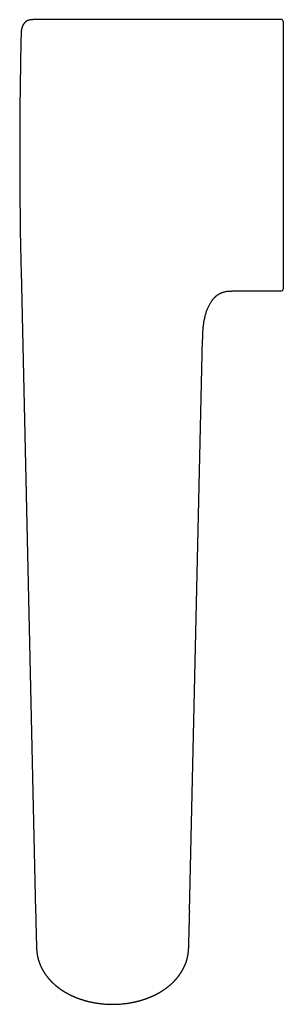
# Model space of a CAD drawing. Header units: millimetres. Extents: x 8 to 907, y 12 to 438.
# Tile 1 of 15: x 320 to 367, y 82 to 257. Entities that reach past the tile are written whole.
import ezdxf

# ---------------------------------------------------------------- set-up
doc = ezdxf.new("R2010")
doc.units = ezdxf.units.MM

msp = doc.modelspace()

# ---------------------------------------------------------------- linework, layer by layer
at = {"color": 7, "linetype": 'Continuous', "lineweight": 30}
for p, q in [((366.35, 256.53), (322.34, 256.53)), ((366.65, 256.23), (366.65, 232.53)), ((366.65, 232.53), (366.65, 208.83)), ((320.26, 212.01), (322.84, 98.77)), ((357.93, 208.53), (366.35, 208.53)), ((350.08, 98.82), (352.38, 199.96))]:
    msp.add_line(p, q, dxfattribs=at)
for centre, radius, start, end in [((366.35, 256.23), 0.3, 0, 90), ((1220.02, 232.52), 900, 178.63111, 181.30585), ((366.35, 208.83), 0.3, 270, 0)]:
    msp.add_arc(centre, radius, start, end, dxfattribs=at)
for points, knots in [([(322.34, 256.52), (322.3, 256.52), (322.21, 256.52), (322.09, 256.52), (321.97, 256.51), (321.87, 256.5), (321.76, 256.48), (321.66, 256.46), (321.57, 256.43), (321.48, 256.39), (321.4, 256.36), (321.33, 256.32), (321.27, 256.29), (321.22, 256.26), (321.19, 256.23), (321.15, 256.21), (321.12, 256.18), (321.09, 256.16), (321.04, 256.12), (320.99, 256.07), (320.93, 256.01), (320.89, 255.96), (320.85, 255.92), (320.81, 255.87), (320.77, 255.81), (320.72, 255.75), (320.67, 255.67), (320.62, 255.59), (320.57, 255.49), (320.52, 255.39), (320.48, 255.27), (320.43, 255.14), (320.39, 255), (320.35, 254.86), (320.33, 254.7), (320.31, 254.54), (320.29, 254.37), (320.28, 254.2), (320.28, 254.08), (320.28, 254.02)], [0, 0, 0, 0, 0.035368, 0.068818, 0.100345, 0.12997, 0.157733, 0.183674, 0.212444, 0.238665, 0.26233, 0.283407, 0.301843, 0.316617, 0.328992, 0.339952, 0.350879, 0.361782, 0.37266, 0.39819, 0.423547, 0.436465, 0.451115, 0.468201, 0.48776, 0.509824, 0.533956, 0.560538, 0.589559, 0.620988, 0.655398, 0.692143, 0.731094, 0.7721, 0.815, 0.858834, 0.904254, 0.951256, 1, 1, 1, 1]), ([(322.34, 256.53), (322.29, 256.53), (322.19, 256.53), (322.04, 256.52), (321.89, 256.51), (321.76, 256.48), (321.63, 256.45), (321.52, 256.41), (321.41, 256.37), (321.3, 256.31), (321.19, 256.24), (321.09, 256.16), (320.99, 256.08), (320.9, 255.98), (320.81, 255.88), (320.73, 255.77), (320.65, 255.65), (320.6, 255.55), (320.57, 255.49), (320.56, 255.48)], [0, 0, 0, 0, 0.068058, 0.136037, 0.203924, 0.271843, 0.325403, 0.379308, 0.433738, 0.488863, 0.545972, 0.604052, 0.663147, 0.723242, 0.784265, 0.846097, 0.908577, 0.982034, 1, 1, 1, 1]), ([(352.38, 199.96), (352.38, 199.96), (352.39, 199.99), (352.39, 200.04), (352.39, 200.09), (352.39, 200.14), (352.39, 200.17), (352.39, 200.19), (352.39, 200.21), (352.39, 200.24), (352.39, 200.28), (352.39, 200.31), (352.39, 200.35), (352.39, 200.37), (352.39, 200.39), (352.4, 200.4), (352.4, 200.41), (352.4, 200.43), (352.4, 200.47), (352.4, 200.52), (352.4, 200.59), (352.4, 200.68), (352.41, 200.79), (352.41, 200.9), (352.42, 201.03), (352.42, 201.17), (352.43, 201.32), (352.44, 201.49), (352.45, 201.67), (352.47, 201.86), (352.49, 202.06), (352.51, 202.3), (352.55, 202.58), (352.59, 202.9), (352.65, 203.22), (352.71, 203.54), (352.78, 203.86), (352.85, 204.17), (352.94, 204.48), (353.03, 204.78), (353.13, 205.07), (353.23, 205.34), (353.34, 205.59), (353.45, 205.83), (353.57, 206.07), (353.69, 206.29), (353.8, 206.48), (353.9, 206.63), (353.97, 206.74), (354.05, 206.84), (354.12, 206.94), (354.19, 207.02), (354.25, 207.11), (354.32, 207.18), (354.39, 207.26), (354.45, 207.32), (354.5, 207.38), (354.55, 207.43), (354.59, 207.46), (354.62, 207.5), (354.65, 207.52), (354.67, 207.54), (354.69, 207.56), (354.69, 207.56), (354.7, 207.57), (354.71, 207.58), (354.72, 207.59), (354.74, 207.6), (354.76, 207.62), (354.79, 207.65), (354.84, 207.68), (354.88, 207.72), (354.94, 207.77), (355.01, 207.82), (355.09, 207.87), (355.18, 207.93), (355.29, 208), (355.4, 208.06), (355.52, 208.12), (355.65, 208.18), (355.8, 208.24), (355.94, 208.3), (356.09, 208.34), (356.25, 208.38), (356.41, 208.42), (356.57, 208.45), (356.75, 208.48), (356.94, 208.5), (357.12, 208.51), (357.32, 208.52), (357.51, 208.52), (357.72, 208.53), (357.86, 208.53), (357.93, 208.53)], [0, 0, 0, 0, 0.001075, 0.007091, 0.011948, 0.015645, 0.01818, 0.019816, 0.021818, 0.024329, 0.027348, 0.030817, 0.033688, 0.035762, 0.03704, 0.037779, 0.038548, 0.039369, 0.043338, 0.048191, 0.053694, 0.061856, 0.070935, 0.080941, 0.091886, 0.10404, 0.117205, 0.1314, 0.146648, 0.162966, 0.180377, 0.198897, 0.226136, 0.253693, 0.281481, 0.309446, 0.337529, 0.365163, 0.392779, 0.420311, 0.447686, 0.471075, 0.494254, 0.517184, 0.539827, 0.562151, 0.584129, 0.596243, 0.60776, 0.618553, 0.628639, 0.638034, 0.646754, 0.656184, 0.664719, 0.672379, 0.679182, 0.684638, 0.689409, 0.693506, 0.696935, 0.699687, 0.700883, 0.701652, 0.702264, 0.703177, 0.704391, 0.705906, 0.708951, 0.712755, 0.717311, 0.722611, 0.728645, 0.736264, 0.744777, 0.754172, 0.764438, 0.775564, 0.787325, 0.799912, 0.813329, 0.827591, 0.840367, 0.85378, 0.867847, 0.882588, 0.898022, 0.914166, 0.930051, 0.946584, 0.963763, 0.981576, 1, 1, 1, 1]), ([(322.84, 98.77), (322.84, 98.69), (322.84, 98.55), (322.85, 98.34), (322.85, 98.13), (322.86, 97.93), (322.86, 97.71), (322.87, 97.47), (322.87, 97.22), (322.88, 96.97), (322.88, 96.74), (322.89, 96.51), (322.89, 96.29), (322.9, 96.08), (322.91, 95.87), (322.91, 95.66), (322.91, 95.53), (322.92, 95.46)], [0, 0, 0, 0, 0.055451, 0.111107, 0.166958, 0.222951, 0.279032, 0.352519, 0.425987, 0.499458, 0.571076, 0.642726, 0.714381, 0.785987, 0.857479, 0.928832, 1, 1, 1, 1]), ([(350, 95.46), (350, 95.5), (350, 95.58), (350.01, 95.69), (350.01, 95.79), (350.01, 95.89), (350.01, 95.98), (350.01, 96.06), (350.02, 96.13), (350.02, 96.19), (350.02, 96.25), (350.02, 96.31), (350.02, 96.37), (350.02, 96.43), (350.03, 96.5), (350.03, 96.57), (350.03, 96.64), (350.03, 96.73), (350.03, 96.81), (350.04, 96.93), (350.04, 97.08), (350.04, 97.27), (350.05, 97.45), (350.05, 97.64), (350.06, 97.82), (350.06, 97.97), (350.06, 98.11), (350.07, 98.26), (350.07, 98.4), (350.07, 98.5), (350.07, 98.53)], [0, 0, 0, 0, 0.0455357, 0.0876766, 0.1263979, 0.1616811, 0.1935127, 0.2218829, 0.245702, 0.2682172, 0.2896906, 0.3101192, 0.3295012, 0.3527024, 0.3749041, 0.3985857, 0.4239609, 0.4510276, 0.4797836, 0.5102268, 0.5678909, 0.6261296, 0.6843504, 0.7425506, 0.8007292, 0.8391923, 0.8799721, 0.9233348, 0.9692678, 1, 1, 1, 1]), ([(350.08, 98.81), (350.08, 98.74), (350.08, 98.67), (350.07, 98.6), (350.07, 98.59)], [0, 0, 0, 0, 0.918614, 1, 1, 1, 1]), ([(322.92, 95.46), (322.93, 95.03), (322.95, 94.07), (322.98, 93.12), (322.99, 92.59)], [0, 0, 0, 0, 0.451124, 1, 1, 1, 1]), ([(349.92, 92.59), (349.93, 93.02), (349.95, 93.59), (349.98, 94.55), (349.99, 95.08), (350, 95.46)], [0, 0, 0, 0, 0.447, 0.600733, 1, 1, 1, 1]), ([(322.99, 92.59), (322.99, 92.58), (322.99, 92.55), (323, 92.51), (323, 92.48), (323, 92.45), (323, 92.43), (323, 92.41), (323, 92.38), (323, 92.35), (323, 92.32), (323, 92.29), (323.01, 92.26), (323.01, 92.24), (323.01, 92.21), (323.01, 92.18), (323.01, 92.14), (323.01, 92.11), (323.02, 92.08), (323.02, 92.04), (323.02, 91.99), (323.03, 91.95), (323.03, 91.9), (323.03, 91.86), (323.04, 91.81), (323.04, 91.75), (323.05, 91.69), (323.05, 91.64), (323.06, 91.59), (323.06, 91.54), (323.07, 91.49), (323.07, 91.44), (323.08, 91.39), (323.09, 91.34), (323.09, 91.29), (323.1, 91.25), (323.11, 91.21), (323.11, 91.17), (323.12, 91.12), (323.13, 91.08), (323.13, 91.05), (323.14, 91.02), (323.14, 90.99), (323.15, 90.96), (323.15, 90.93), (323.16, 90.89), (323.16, 90.86), (323.17, 90.83), (323.18, 90.8), (323.18, 90.77), (323.19, 90.73), (323.2, 90.68), (323.21, 90.63), (323.22, 90.58), (323.24, 90.52), (323.25, 90.47), (323.27, 90.4), (323.29, 90.33), (323.31, 90.24), (323.34, 90.14), (323.37, 90.04), (323.4, 89.94), (323.44, 89.84), (323.47, 89.75), (323.49, 89.68), (323.51, 89.63), (323.53, 89.58), (323.55, 89.53), (323.56, 89.49), (323.58, 89.44), (323.6, 89.4), (323.62, 89.35), (323.64, 89.31), (323.65, 89.27), (323.67, 89.23), (323.68, 89.19), (323.7, 89.15), (323.72, 89.1), (323.74, 89.06), (323.76, 89.03), (323.78, 88.98), (323.81, 88.93), (323.84, 88.85), (323.88, 88.78), (323.91, 88.72), (323.94, 88.66), (323.96, 88.61), (323.99, 88.57), (324.01, 88.53), (324.03, 88.48), (324.05, 88.44), (324.08, 88.4), (324.1, 88.36), (324.13, 88.32), (324.15, 88.27), (324.18, 88.22), (324.21, 88.17), (324.24, 88.12), (324.27, 88.08), (324.29, 88.04), (324.32, 88), (324.34, 87.97), (324.36, 87.93), (324.38, 87.9), (324.41, 87.86), (324.43, 87.82), (324.47, 87.76), (324.52, 87.7), (324.57, 87.62), (324.62, 87.55), (324.67, 87.48), (324.72, 87.41), (324.78, 87.33), (324.84, 87.25), (324.89, 87.19), (324.93, 87.14), (324.96, 87.1), (324.99, 87.07), (325.01, 87.04), (325.03, 87.01), (325.06, 86.98), (325.09, 86.94), (325.12, 86.9), (325.16, 86.86), (325.2, 86.81), (325.24, 86.77), (325.26, 86.74), (325.29, 86.72), (325.31, 86.69), (325.33, 86.67), (325.35, 86.64), (325.39, 86.6), (325.43, 86.55), (325.49, 86.5), (325.54, 86.44), (325.6, 86.38), (325.66, 86.32), (325.72, 86.26), (325.78, 86.2), (325.85, 86.13), (325.92, 86.07), (325.98, 86.01), (326.03, 85.96), (326.08, 85.92), (326.13, 85.87), (326.18, 85.83), (326.22, 85.79), (326.27, 85.75), (326.32, 85.71), (326.38, 85.66), (326.44, 85.61), (326.5, 85.56), (326.57, 85.5), (326.63, 85.45), (326.7, 85.4), (326.75, 85.36), (326.79, 85.33), (326.81, 85.31), (326.83, 85.29), (326.85, 85.28), (326.87, 85.26), (326.9, 85.25), (326.92, 85.23), (326.96, 85.2), (326.99, 85.18), (327.03, 85.15), (327.07, 85.12), (327.12, 85.08), (327.18, 85.04), (327.24, 85), (327.28, 84.97), (327.32, 84.94), (327.35, 84.92), (327.38, 84.9), (327.41, 84.88), (327.45, 84.85), (327.5, 84.82), (327.55, 84.79), (327.61, 84.75), (327.66, 84.72), (327.72, 84.68), (327.77, 84.64), (327.83, 84.61), (327.89, 84.58), (327.94, 84.54), (327.99, 84.51), (328.04, 84.48), (328.08, 84.46), (328.11, 84.44), (328.13, 84.43), (328.17, 84.41), (328.2, 84.39), (328.25, 84.36), (328.31, 84.33), (328.38, 84.29), (328.46, 84.25), (328.53, 84.2), (328.6, 84.17), (328.67, 84.13), (328.72, 84.11), (328.77, 84.08), (328.81, 84.06), (328.84, 84.04), (328.88, 84.02), (328.93, 84), (328.99, 83.97), (329.06, 83.93), (329.14, 83.9), (329.22, 83.86), (329.32, 83.81), (329.43, 83.76), (329.57, 83.7), (329.68, 83.65), (329.78, 83.61), (329.84, 83.58), (329.9, 83.56), (329.96, 83.54), (330, 83.52), (330.02, 83.51), (330.04, 83.5), (330.06, 83.5), (330.08, 83.49), (330.11, 83.48), (330.14, 83.47), (330.18, 83.45), (330.27, 83.42), (330.39, 83.37), (330.56, 83.31), (330.73, 83.25), (330.89, 83.19), (331.05, 83.14), (331.18, 83.1), (331.29, 83.07), (331.37, 83.04), (331.44, 83.02), (331.51, 83), (331.56, 82.99), (331.61, 82.97), (331.65, 82.96), (331.69, 82.95), (331.71, 82.95), (331.74, 82.94), (331.79, 82.93), (331.84, 82.91), (331.91, 82.89), (332, 82.87), (332.1, 82.84), (332.22, 82.81), (332.35, 82.78), (332.5, 82.75), (332.66, 82.72), (332.84, 82.68), (333.03, 82.64), (333.23, 82.6), (333.44, 82.57), (333.66, 82.53), (333.89, 82.5), (334.13, 82.46), (334.38, 82.43), (334.65, 82.41), (334.92, 82.38), (335.21, 82.36), (335.53, 82.34), (335.87, 82.33), (336.2, 82.32), (336.53, 82.32), (336.87, 82.32), (337.2, 82.33), (337.54, 82.35), (337.86, 82.37), (338.18, 82.4), (338.47, 82.43), (338.73, 82.46), (338.97, 82.49), (339.2, 82.52), (339.42, 82.56), (339.64, 82.59), (339.85, 82.63), (340.05, 82.67), (340.24, 82.71), (340.42, 82.75), (340.58, 82.79), (340.74, 82.83), (340.86, 82.86), (340.95, 82.88), (341.02, 82.9), (341.08, 82.91), (341.12, 82.92), (341.15, 82.93), (341.18, 82.94), (341.2, 82.95), (341.23, 82.95), (341.27, 82.97), (341.32, 82.98), (341.38, 83), (341.47, 83.02), (341.6, 83.06), (341.75, 83.11), (341.9, 83.16), (342.05, 83.2), (342.2, 83.25), (342.34, 83.3), (342.47, 83.35), (342.58, 83.39), (342.66, 83.42), (342.74, 83.45), (342.8, 83.48), (342.86, 83.5), (342.91, 83.52), (342.97, 83.54), (343.03, 83.57), (343.11, 83.6), (343.19, 83.63), (343.28, 83.67), (343.38, 83.72), (343.49, 83.76), (343.58, 83.81), (343.66, 83.84), (343.72, 83.87), (343.78, 83.9), (343.84, 83.93), (343.89, 83.95), (343.93, 83.97), (343.95, 83.98), (343.97, 83.99), (343.99, 84), (344.01, 84.01), (344.03, 84.02), (344.06, 84.04), (344.1, 84.06), (344.15, 84.08), (344.2, 84.11), (344.26, 84.14), (344.31, 84.17), (344.36, 84.19), (344.41, 84.22), (344.47, 84.25), (344.53, 84.29), (344.61, 84.33), (344.67, 84.36), (344.73, 84.4), (344.77, 84.42), (344.8, 84.44), (344.84, 84.46), (344.88, 84.49), (344.94, 84.52), (345.03, 84.57), (345.12, 84.63), (345.2, 84.68), (345.26, 84.72), (345.33, 84.77), (345.39, 84.81), (345.45, 84.85), (345.5, 84.88), (345.55, 84.91), (345.59, 84.94), (345.63, 84.97), (345.68, 85), (345.74, 85.04), (345.8, 85.09), (345.86, 85.13), (345.9, 85.16), (345.94, 85.19), (345.97, 85.21), (346.01, 85.24), (346.03, 85.26), (346.05, 85.27), (346.08, 85.29), (346.1, 85.31), (346.14, 85.34), (346.18, 85.37), (346.23, 85.41), (346.28, 85.45), (346.35, 85.5), (346.42, 85.56), (346.48, 85.61), (346.54, 85.66), (346.6, 85.71), (346.65, 85.75), (346.69, 85.79), (346.74, 85.83), (346.8, 85.89), (346.88, 85.96), (346.96, 86.03), (347.02, 86.09), (347.07, 86.13), (347.11, 86.18), (347.16, 86.22), (347.2, 86.27), (347.24, 86.3), (347.27, 86.33), (347.29, 86.36), (347.32, 86.39), (347.35, 86.42), (347.39, 86.45), (347.42, 86.49), (347.46, 86.54), (347.51, 86.58), (347.54, 86.62), (347.58, 86.66), (347.61, 86.69), (347.63, 86.72), (347.65, 86.74), (347.67, 86.77), (347.7, 86.8), (347.73, 86.83), (347.76, 86.87), (347.79, 86.91), (347.83, 86.95), (347.85, 86.98), (347.88, 87.01), (347.9, 87.03), (347.92, 87.05), (347.94, 87.09), (347.98, 87.13), (348.02, 87.18), (348.06, 87.24), (348.11, 87.3), (348.16, 87.36), (348.2, 87.42), (348.24, 87.47), (348.27, 87.52), (348.31, 87.57), (348.34, 87.61), (348.37, 87.66), (348.41, 87.71), (348.44, 87.76), (348.47, 87.8), (348.5, 87.85), (348.52, 87.89), (348.55, 87.92), (348.57, 87.96), (348.6, 88), (348.63, 88.05), (348.65, 88.09), (348.68, 88.13), (348.71, 88.18), (348.74, 88.23), (348.77, 88.28), (348.8, 88.33), (348.82, 88.37), (348.84, 88.41), (348.87, 88.45), (348.89, 88.49), (348.91, 88.54), (348.94, 88.58), (348.96, 88.63), (348.99, 88.69), (349.03, 88.76), (349.06, 88.82), (349.09, 88.9), (349.13, 88.96), (349.15, 89.01), (349.17, 89.05), (349.18, 89.09), (349.2, 89.13), (349.22, 89.17), (349.23, 89.2), (349.25, 89.24), (349.26, 89.27), (349.28, 89.3), (349.29, 89.34), (349.31, 89.39), (349.33, 89.43), (349.35, 89.48), (349.36, 89.52), (349.38, 89.56), (349.4, 89.61), (349.42, 89.66), (349.44, 89.71), (349.46, 89.78), (349.48, 89.83), (349.5, 89.89), (349.52, 89.95), (349.54, 90.01), (349.56, 90.08), (349.58, 90.15), (349.6, 90.22), (349.62, 90.29), (349.64, 90.35), (349.65, 90.41), (349.66, 90.46), (349.67, 90.51), (349.69, 90.56), (349.7, 90.61), (349.71, 90.65), (349.72, 90.7), (349.73, 90.74), (349.73, 90.78), (349.74, 90.81), (349.75, 90.85), (349.76, 90.89), (349.77, 90.94), (349.77, 90.99), (349.78, 91.03), (349.79, 91.07), (349.79, 91.1), (349.8, 91.14), (349.8, 91.18), (349.81, 91.22), (349.82, 91.25), (349.82, 91.29), (349.83, 91.32), (349.83, 91.36), (349.84, 91.41), (349.84, 91.46), (349.85, 91.51), (349.86, 91.57), (349.86, 91.62), (349.87, 91.68), (349.87, 91.75), (349.88, 91.82), (349.88, 91.88), (349.89, 91.93), (349.89, 91.98), (349.9, 92.03), (349.9, 92.07), (349.9, 92.11), (349.9, 92.14), (349.9, 92.17), (349.91, 92.2), (349.91, 92.23), (349.91, 92.26), (349.91, 92.29), (349.91, 92.31), (349.91, 92.35), (349.91, 92.38), (349.92, 92.4), (349.92, 92.43), (349.92, 92.45), (349.92, 92.49), (349.92, 92.54), (349.92, 92.57), (349.92, 92.59)], [0, 0, 0, 0, 0.001252, 0.002317, 0.003195, 0.003887, 0.004402, 0.004897, 0.005754, 0.006706, 0.007611, 0.008415, 0.009106, 0.00987, 0.010716, 0.011565, 0.012487, 0.01338, 0.014345, 0.015508, 0.01687, 0.018212, 0.019363, 0.02049, 0.022132, 0.023858, 0.025568, 0.0271, 0.028446, 0.02973, 0.031203, 0.032642, 0.034101, 0.035732, 0.036911, 0.038024, 0.039191, 0.04049, 0.041865, 0.043027, 0.043936, 0.044597, 0.045437, 0.046456, 0.047515, 0.04851, 0.049439, 0.050259, 0.050937, 0.051874, 0.053148, 0.054721, 0.056155, 0.057405, 0.059057, 0.060771, 0.062301, 0.064702, 0.067486, 0.07043, 0.073395, 0.07647, 0.079358, 0.082587, 0.084275, 0.085799, 0.087241, 0.088635, 0.090148, 0.091456, 0.092843, 0.094304, 0.095693, 0.096877, 0.097897, 0.099132, 0.100594, 0.102094, 0.103376, 0.10444, 0.105466, 0.107579, 0.109924, 0.112399, 0.114278, 0.116089, 0.117807, 0.119315, 0.120588, 0.121893, 0.12333, 0.124464, 0.125811, 0.127372, 0.129056, 0.130753, 0.132363, 0.134063, 0.135549, 0.136826, 0.137968, 0.139196, 0.14028, 0.141316, 0.142591, 0.144092, 0.145771, 0.148495, 0.150872, 0.153227, 0.155769, 0.158303, 0.161179, 0.164372, 0.166223, 0.167879, 0.169339, 0.170603, 0.171669, 0.172606, 0.17369, 0.175015, 0.17656, 0.178312, 0.180271, 0.181598, 0.182696, 0.183566, 0.184365, 0.185293, 0.186351, 0.187522, 0.189687, 0.191835, 0.193936, 0.19633, 0.198558, 0.200979, 0.203609, 0.206217, 0.20876, 0.211234, 0.213127, 0.214978, 0.216787, 0.218532, 0.22017, 0.221765, 0.223556, 0.225567, 0.227796, 0.230099, 0.232394, 0.234678, 0.236954, 0.23913, 0.24009, 0.240932, 0.241657, 0.242266, 0.242882, 0.2437, 0.244659, 0.245799, 0.246993, 0.248163, 0.249309, 0.251351, 0.253313, 0.255176, 0.25683, 0.257971, 0.258973, 0.259838, 0.260759, 0.262087, 0.263665, 0.265383, 0.267114, 0.26886, 0.270619, 0.272388, 0.274143, 0.275885, 0.277612, 0.279315, 0.280827, 0.281839, 0.282695, 0.283502, 0.284437, 0.2855, 0.286693, 0.288761, 0.290968, 0.293237, 0.295567, 0.297958, 0.299557, 0.301111, 0.302498, 0.303717, 0.304767, 0.305648, 0.307133, 0.308949, 0.311038, 0.313244, 0.31556, 0.317987, 0.32161, 0.325393, 0.329335, 0.331248, 0.333183, 0.334912, 0.336357, 0.337517, 0.338097, 0.338566, 0.338966, 0.339529, 0.340294, 0.341258, 0.342424, 0.343789, 0.348295, 0.352607, 0.35727, 0.361683, 0.365844, 0.369756, 0.372059, 0.37416, 0.376055, 0.377743, 0.379224, 0.380455, 0.381495, 0.382344, 0.383012, 0.38375, 0.384667, 0.386331, 0.388132, 0.39007, 0.392879, 0.395933, 0.399219, 0.402674, 0.406996, 0.411545, 0.41632, 0.421322, 0.42655, 0.432005, 0.437687, 0.443596, 0.449733, 0.456096, 0.462687, 0.469504, 0.477701, 0.485782, 0.493735, 0.50156, 0.509872, 0.518041, 0.526065, 0.533943, 0.541673, 0.549253, 0.555104, 0.56086, 0.566526, 0.572104, 0.57759, 0.582864, 0.587866, 0.592597, 0.597057, 0.601244, 0.605159, 0.608802, 0.610616, 0.612351, 0.613858, 0.615051, 0.615929, 0.616333, 0.616928, 0.617748, 0.618794, 0.620066, 0.621563, 0.623287, 0.627303, 0.631323, 0.635302, 0.63924, 0.643138, 0.646996, 0.650737, 0.653367, 0.655698, 0.657731, 0.659465, 0.660975, 0.662396, 0.663884, 0.665653, 0.667705, 0.670041, 0.672645, 0.67545, 0.678448, 0.681639, 0.683351, 0.685115, 0.68693, 0.688677, 0.690116, 0.691239, 0.691899, 0.692364, 0.692814, 0.693396, 0.694111, 0.694959, 0.696167, 0.697571, 0.699151, 0.700738, 0.702294, 0.703821, 0.705316, 0.706781, 0.709022, 0.711187, 0.713213, 0.714958, 0.716148, 0.717156, 0.718163, 0.719394, 0.72085, 0.724032, 0.727267, 0.729393, 0.731507, 0.733601, 0.735674, 0.737643, 0.739264, 0.740538, 0.741782, 0.743264, 0.744986, 0.74692, 0.748954, 0.751075, 0.752289, 0.753529, 0.754782, 0.755882, 0.756781, 0.757478, 0.758045, 0.758988, 0.760148, 0.761523, 0.763084, 0.765355, 0.767635, 0.769924, 0.772223, 0.774445, 0.776451, 0.778237, 0.779828, 0.781463, 0.783204, 0.786788, 0.790538, 0.79218, 0.793869, 0.795609, 0.7974, 0.799152, 0.800679, 0.801717, 0.802666, 0.803751, 0.804999, 0.806409, 0.807921, 0.809679, 0.811368, 0.812989, 0.81448, 0.815754, 0.816472, 0.817273, 0.818269, 0.81946, 0.820781, 0.822023, 0.823594, 0.824983, 0.826188, 0.827199, 0.828021, 0.828871, 0.829869, 0.831483, 0.833372, 0.835516, 0.837915, 0.840077, 0.841932, 0.843673, 0.84543, 0.847155, 0.848774, 0.850342, 0.852076, 0.853777, 0.855407, 0.856878, 0.858173, 0.859241, 0.860521, 0.862015, 0.863733, 0.864931, 0.866295, 0.867824, 0.869518, 0.871277, 0.872978, 0.874515, 0.875836, 0.87694, 0.878436, 0.879783, 0.881195, 0.882876, 0.884735, 0.886712, 0.889087, 0.891403, 0.893533, 0.895413, 0.89631, 0.897361, 0.898576, 0.899915, 0.901131, 0.902183, 0.90308, 0.904013, 0.905363, 0.906833, 0.908236, 0.909564, 0.910792, 0.912211, 0.913656, 0.915196, 0.916893, 0.918747, 0.920572, 0.922208, 0.923781, 0.925589, 0.927821, 0.929918, 0.932037, 0.934131, 0.935991, 0.937699, 0.939012, 0.940475, 0.941947, 0.943333, 0.944534, 0.945889, 0.947248, 0.948304, 0.949141, 0.950202, 0.951526, 0.952994, 0.954505, 0.955682, 0.956566, 0.957479, 0.958586, 0.959799, 0.960918, 0.961937, 0.962905, 0.963924, 0.964986, 0.966543, 0.967971, 0.969422, 0.970905, 0.972457, 0.974248, 0.976314, 0.978354, 0.980246, 0.981435, 0.982785, 0.98422, 0.985467, 0.986512, 0.987464, 0.988298, 0.98915, 0.990005, 0.990785, 0.991481, 0.99226, 0.993211, 0.994025, 0.994774, 0.995454, 0.996128, 0.997091, 0.998382, 1, 1, 1, 1])]:
    msp.add_open_spline(points, degree=3, knots=knots, dxfattribs=at)

doc.saveas('drawing.dxf')
